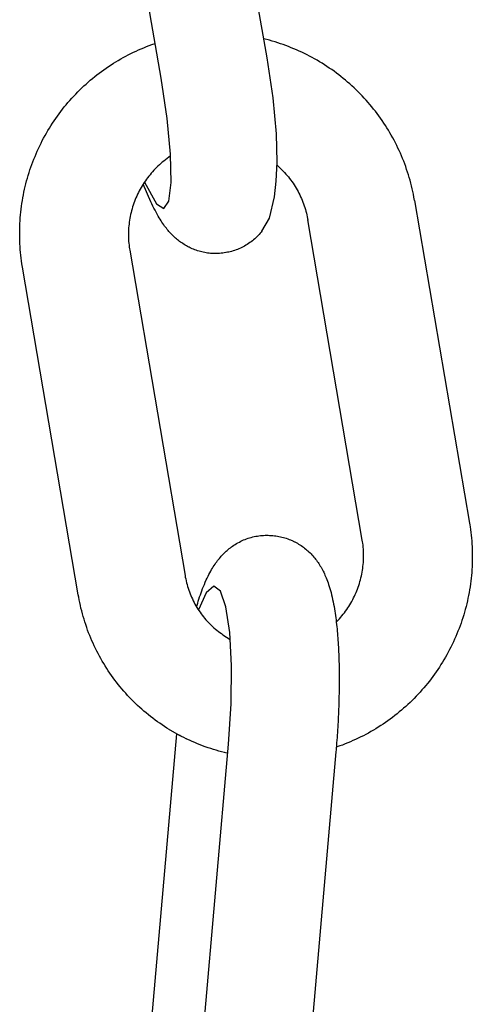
# Model space of a CAD drawing. Extents: x -169 to 2224, y 0 to 2796.
# Tile 186 of 256: x 1570.338 to 1570.829, y 417.053 to 418.12. Entities that reach past the tile are written whole.
import ezdxf

# ---------------------------------------------------------------- set-up
doc = ezdxf.new("R2010")
doc.units = 0
doc.header["$MEASUREMENT"] = 0
doc.layers.add('SPILL-BUCKET', color=1, linetype='CONTINUOUS')

msp = doc.modelspace()

# ---------------------------------------------------------------- linework, layer by layer
at = {"layer": 'SPILL-BUCKET', "color": 1, "linetype": 'Continuous'}
for p, q in [((1570.60651, 418.07903), (1570.54535, 418.43111)), ((1570.49165, 418.05693), (1570.43049, 418.40901)), ((1570.60916, 418.09783), (1570.60296, 418.09947)), ((1570.46733, 418.08742), (1570.47017, 418.08865)), ((1570.47017, 418.08865), (1570.47303, 418.08984)), ((1570.47303, 418.08984), (1570.47591, 418.09098)), ((1570.47591, 418.09098), (1570.4788, 418.09208)), ((1570.4788, 418.09208), (1570.48171, 418.09315)), ((1570.48171, 418.09315), (1570.48516, 418.09432)), ((1570.61215, 418.09698), (1570.60916, 418.09783)), ((1570.61514, 418.09609), (1570.61215, 418.09698)), ((1570.61812, 418.09516), (1570.61514, 418.09609)), ((1570.62108, 418.09418), (1570.61812, 418.09516)), ((1570.62403, 418.09317), (1570.62108, 418.09418)), ((1570.62696, 418.0921), (1570.62403, 418.09317)), ((1570.62988, 418.091), (1570.62696, 418.0921)), ((1570.63278, 418.08986), (1570.62988, 418.091)), ((1570.63567, 418.08867), (1570.63278, 418.08986)), ((1570.63854, 418.08744), (1570.63567, 418.08867)), ((1570.44528, 418.07612), (1570.44796, 418.07768)), ((1570.44796, 418.07768), (1570.45067, 418.07919)), ((1570.45067, 418.07919), (1570.4534, 418.08066)), ((1570.4534, 418.08066), (1570.45614, 418.0821)), ((1570.45614, 418.0821), (1570.45891, 418.08349)), ((1570.45891, 418.08349), (1570.4617, 418.08484)), ((1570.4617, 418.08484), (1570.46451, 418.08615)), ((1570.46451, 418.08615), (1570.46733, 418.08742)), ((1570.61307, 418.03537), (1570.60651, 418.07903)), ((1570.64139, 418.08617), (1570.63854, 418.08744)), ((1570.64422, 418.08486), (1570.64139, 418.08617)), ((1570.64704, 418.08351), (1570.64422, 418.08486)), ((1570.64983, 418.08212), (1570.64704, 418.08351)), ((1570.65261, 418.08069), (1570.64983, 418.08212)), ((1570.65537, 418.07922), (1570.65261, 418.08069)), ((1570.6581, 418.07771), (1570.65537, 418.07922)), ((1570.66081, 418.07616), (1570.6581, 418.07771)), ((1570.42965, 418.066), (1570.43219, 418.06778)), ((1570.43219, 418.06778), (1570.43476, 418.06953)), ((1570.43476, 418.06953), (1570.43736, 418.07123)), ((1570.43736, 418.07123), (1570.43997, 418.0729)), ((1570.43997, 418.0729), (1570.44261, 418.07453)), ((1570.44261, 418.07453), (1570.44528, 418.07612)), ((1570.6635, 418.07457), (1570.66081, 418.07616)), ((1570.66617, 418.07294), (1570.6635, 418.07457)), ((1570.66882, 418.07128), (1570.66617, 418.07294)), ((1570.67144, 418.06957), (1570.66882, 418.07128)), ((1570.67403, 418.06783), (1570.67144, 418.06957)), ((1570.67661, 418.06606), (1570.67403, 418.06783)), ((1570.41494, 418.05455), (1570.41732, 418.05655)), ((1570.41732, 418.05655), (1570.41974, 418.05851)), ((1570.41974, 418.05851), (1570.42217, 418.06044)), ((1570.42217, 418.06044), (1570.42464, 418.06233)), ((1570.42464, 418.06233), (1570.42713, 418.06418)), ((1570.42713, 418.06418), (1570.42965, 418.066)), ((1570.49821, 418.01326), (1570.49165, 418.05693)), ((1570.67915, 418.06424), (1570.67661, 418.06606)), ((1570.68167, 418.06239), (1570.67915, 418.06424)), ((1570.68417, 418.0605), (1570.68167, 418.06239)), ((1570.68663, 418.05858), (1570.68417, 418.0605)), ((1570.68907, 418.05663), (1570.68663, 418.05858)), ((1570.69148, 418.05464), (1570.68907, 418.05663)), ((1570.40346, 418.04405), (1570.4057, 418.04622)), ((1570.4057, 418.04622), (1570.40797, 418.04835)), ((1570.40797, 418.04835), (1570.41026, 418.05045)), ((1570.41026, 418.05045), (1570.41259, 418.05252)), ((1570.41259, 418.05252), (1570.41494, 418.05455)), ((1570.69386, 418.05261), (1570.69148, 418.05464)), ((1570.69622, 418.05055), (1570.69386, 418.05261)), ((1570.69854, 418.04846), (1570.69622, 418.05055)), ((1570.70083, 418.04633), (1570.69854, 418.04846)), ((1570.70309, 418.04417), (1570.70083, 418.04633)), ((1570.39276, 418.03274), (1570.39484, 418.03507)), ((1570.39484, 418.03507), (1570.39695, 418.03736)), ((1570.39695, 418.03736), (1570.39909, 418.03962)), ((1570.39909, 418.03962), (1570.40126, 418.04185)), ((1570.40126, 418.04185), (1570.40346, 418.04405)), ((1570.61682, 417.99649), (1570.61307, 418.03537)), ((1570.70532, 418.04198), (1570.70309, 418.04417)), ((1570.70753, 418.03976), (1570.70532, 418.04198)), ((1570.70969, 418.0375), (1570.70753, 418.03976)), ((1570.71183, 418.03522), (1570.70969, 418.0375)), ((1570.71393, 418.03291), (1570.71183, 418.03522)), ((1570.3848, 418.02316), (1570.38674, 418.02559)), ((1570.38674, 418.02559), (1570.38871, 418.02801)), ((1570.38871, 418.02801), (1570.39072, 418.03039)), ((1570.39072, 418.03039), (1570.39276, 418.03274)), ((1570.716, 418.03056), (1570.71393, 418.03291)), ((1570.71804, 418.02819), (1570.716, 418.03056)), ((1570.72004, 418.02579), (1570.71804, 418.02819)), ((1570.722, 418.02336), (1570.72004, 418.02579)), ((1570.37563, 418.01054), (1570.37739, 418.01312)), ((1570.37739, 418.01312), (1570.37919, 418.01567)), ((1570.37919, 418.01567), (1570.38102, 418.01819)), ((1570.38102, 418.01819), (1570.38289, 418.02069)), ((1570.38289, 418.02069), (1570.3848, 418.02316)), ((1570.50196, 417.97439), (1570.49821, 418.01326)), ((1570.72394, 418.0209), (1570.722, 418.02336)), ((1570.72583, 418.01841), (1570.72394, 418.0209)), ((1570.72769, 418.0159), (1570.72583, 418.01841)), ((1570.72952, 418.01337), (1570.72769, 418.0159)), ((1570.7313, 418.0108), (1570.72952, 418.01337)), ((1570.36895, 417.99999), (1570.37057, 418.00266)), ((1570.37057, 418.00266), (1570.37222, 418.00531)), ((1570.37222, 418.00531), (1570.3739, 418.00794)), ((1570.3739, 418.00794), (1570.37563, 418.01054)), ((1570.73305, 418.00821), (1570.7313, 418.0108)), ((1570.73477, 418.0056), (1570.73305, 418.00821)), ((1570.73645, 418.00296), (1570.73477, 418.0056)), ((1570.73808, 418.0003), (1570.73645, 418.00296)), ((1570.36289, 417.98907), (1570.36435, 417.99183)), ((1570.36435, 417.99183), (1570.36585, 417.99457)), ((1570.36585, 417.99457), (1570.36738, 417.99729)), ((1570.36738, 417.99729), (1570.36895, 417.99999)), ((1570.61745, 417.96566), (1570.61682, 417.99649)), ((1570.73968, 417.99762), (1570.73808, 418.0003)), ((1570.74124, 417.99491), (1570.73968, 417.99762)), ((1570.74276, 417.99218), (1570.74124, 417.99491)), ((1570.74425, 417.98944), (1570.74276, 417.99218)), ((1570.35876, 417.98066), (1570.3601, 417.98348)), ((1570.3601, 417.98348), (1570.36148, 417.98629)), ((1570.36148, 417.98629), (1570.36289, 417.98907)), ((1570.74569, 417.98667), (1570.74425, 417.98944)), ((1570.74709, 417.98388), (1570.74569, 417.98667)), ((1570.74845, 417.98107), (1570.74709, 417.98388)), ((1570.74977, 417.97824), (1570.74845, 417.98107)), ((1570.35382, 417.96918), (1570.35499, 417.97207)), ((1570.35499, 417.97207), (1570.35621, 417.97495)), ((1570.35621, 417.97495), (1570.35746, 417.97781)), ((1570.35746, 417.97781), (1570.35876, 417.98066)), ((1570.502, 417.97251), (1570.49628, 417.96823)), ((1570.50259, 417.94356), (1570.50196, 417.97439)), ((1570.75106, 417.9754), (1570.74977, 417.97824)), ((1570.7523, 417.97253), (1570.75106, 417.9754)), ((1570.75349, 417.96965), (1570.7523, 417.97253)), ((1570.34954, 417.95743), (1570.35054, 417.96039)), ((1570.35054, 417.96039), (1570.35159, 417.96333)), ((1570.35159, 417.96333), (1570.35268, 417.96626)), ((1570.35268, 417.96626), (1570.35382, 417.96918)), ((1570.48678, 417.95996), (1570.48529, 417.95847)), ((1570.48829, 417.96142), (1570.48678, 417.95996)), ((1570.48983, 417.96285), (1570.48829, 417.96142)), ((1570.4914, 417.96424), (1570.48983, 417.96285)), ((1570.493, 417.96561), (1570.4914, 417.96424)), ((1570.49463, 417.96693), (1570.493, 417.96561)), ((1570.49628, 417.96823), (1570.49463, 417.96693)), ((1570.61648, 417.94506), (1570.61745, 417.96566)), ((1570.61731, 417.96257), (1570.61807, 417.9619)), ((1570.61807, 417.9619), (1570.61963, 417.96048)), ((1570.61963, 417.96048), (1570.62116, 417.95903)), ((1570.75465, 417.96676), (1570.75349, 417.96965)), ((1570.75577, 417.96385), (1570.75465, 417.96676)), ((1570.75684, 417.96092), (1570.75577, 417.96385)), ((1570.75787, 417.95798), (1570.75684, 417.96092)), ((1570.34677, 417.94847), (1570.34765, 417.95147)), ((1570.34765, 417.95147), (1570.34857, 417.95445)), ((1570.34857, 417.95445), (1570.34954, 417.95743)), ((1570.47835, 417.95057), (1570.47706, 417.9489)), ((1570.47968, 417.9522), (1570.47835, 417.95057)), ((1570.48103, 417.95382), (1570.47968, 417.9522)), ((1570.48242, 417.9554), (1570.48103, 417.95382)), ((1570.48384, 417.95695), (1570.48242, 417.9554)), ((1570.48529, 417.95847), (1570.48384, 417.95695)), ((1570.62116, 417.95903), (1570.62265, 417.95755)), ((1570.62265, 417.95755), (1570.62412, 417.95603)), ((1570.62412, 417.95603), (1570.62556, 417.95449)), ((1570.62556, 417.95449), (1570.62696, 417.95292)), ((1570.62696, 417.95292), (1570.62833, 417.95132)), ((1570.62833, 417.95132), (1570.62967, 417.94969)), ((1570.62967, 417.94969), (1570.63097, 417.94804)), ((1570.75886, 417.95502), (1570.75787, 417.95798)), ((1570.7598, 417.95205), (1570.75886, 417.95502)), ((1570.76071, 417.94907), (1570.7598, 417.95205)), ((1570.76157, 417.94607), (1570.76071, 417.94907)), ((1570.34368, 417.93635), (1570.34439, 417.93939)), ((1570.34439, 417.93939), (1570.34514, 417.94243)), ((1570.34514, 417.94243), (1570.34593, 417.94545)), ((1570.34593, 417.94545), (1570.34677, 417.94847)), ((1570.47007, 417.93838), (1570.46903, 417.93655)), ((1570.47114, 417.94019), (1570.47007, 417.93838)), ((1570.47225, 417.94199), (1570.47114, 417.94019)), ((1570.48063, 417.92285), (1570.47222, 417.94192)), ((1570.4734, 417.94375), (1570.47225, 417.94199)), ((1570.47459, 417.94549), (1570.4734, 417.94375)), ((1570.47354, 417.94395), (1570.48656, 417.92056)), ((1570.47581, 417.94721), (1570.47459, 417.94549)), ((1570.47706, 417.9489), (1570.47581, 417.94721)), ((1570.50006, 417.92335), (1570.50259, 417.94356)), ((1570.61469, 417.92818), (1570.61648, 417.94506)), ((1570.63097, 417.94804), (1570.63224, 417.94636)), ((1570.63224, 417.94636), (1570.63348, 417.94465)), ((1570.63348, 417.94465), (1570.63468, 417.94292)), ((1570.63468, 417.94292), (1570.63584, 417.94117)), ((1570.63584, 417.94117), (1570.63697, 417.93939)), ((1570.63697, 417.93939), (1570.63806, 417.93759)), ((1570.76238, 417.94307), (1570.76157, 417.94607)), ((1570.76316, 417.94005), (1570.76238, 417.94307)), ((1570.76388, 417.93703), (1570.76316, 417.94005)), ((1570.34182, 417.92715), (1570.3424, 417.93022)), ((1570.3424, 417.93022), (1570.34302, 417.93329)), ((1570.34302, 417.93329), (1570.34368, 417.93635)), ((1570.46526, 417.92901), (1570.46441, 417.92708)), ((1570.46614, 417.93093), (1570.46526, 417.92901)), ((1570.46706, 417.93282), (1570.46614, 417.93093)), ((1570.46803, 417.93469), (1570.46706, 417.93282)), ((1570.46903, 417.93655), (1570.46803, 417.93469)), ((1570.60922, 417.90498), (1570.61469, 417.92818)), ((1570.63806, 417.93759), (1570.63911, 417.93577)), ((1570.63911, 417.93577), (1570.64012, 417.93393)), ((1570.64012, 417.93393), (1570.6411, 417.93207)), ((1570.6411, 417.93207), (1570.64203, 417.93019)), ((1570.64203, 417.93019), (1570.64293, 417.92829)), ((1570.64293, 417.92829), (1570.64379, 417.92638)), ((1570.76457, 417.93399), (1570.76388, 417.93703)), ((1570.76521, 417.93094), (1570.76457, 417.93399)), ((1570.76581, 417.92789), (1570.76521, 417.93094)), ((1570.76615, 417.92601), (1570.76581, 417.92789)), ((1570.33996, 417.91478), (1570.34036, 417.91789)), ((1570.34036, 417.91789), (1570.3408, 417.92098)), ((1570.3408, 417.92098), (1570.34129, 417.92407)), ((1570.34129, 417.92407), (1570.34182, 417.92715)), ((1570.46079, 417.9172), (1570.46019, 417.91518)), ((1570.46143, 417.9192), (1570.46079, 417.9172)), ((1570.46211, 417.92119), (1570.46143, 417.9192)), ((1570.46284, 417.92317), (1570.46211, 417.92119)), ((1570.46361, 417.92513), (1570.46284, 417.92317)), ((1570.46441, 417.92708), (1570.46361, 417.92513)), ((1570.4817, 417.92052), (1570.48063, 417.92285)), ((1570.48278, 417.91823), (1570.4817, 417.92052)), ((1570.48393, 417.91589), (1570.48278, 417.91823)), ((1570.48656, 417.92056), (1570.49456, 417.91547)), ((1570.49456, 417.91547), (1570.50006, 417.92335)), ((1570.64379, 417.92638), (1570.64461, 417.92444)), ((1570.64461, 417.92444), (1570.64538, 417.9225)), ((1570.64538, 417.9225), (1570.64612, 417.92053)), ((1570.64612, 417.92053), (1570.64682, 417.91856)), ((1570.64682, 417.91856), (1570.64747, 417.91656)), ((1570.76648, 417.92413), (1570.76615, 417.92601)), ((1570.76648, 417.92413), (1570.82597, 417.57439)), ((1570.33903, 417.90545), (1570.3393, 417.90857)), ((1570.3393, 417.90857), (1570.33961, 417.91168)), ((1570.33961, 417.91168), (1570.33996, 417.91478)), ((1570.4582, 417.907), (1570.45781, 417.90494)), ((1570.45863, 417.90906), (1570.4582, 417.907)), ((1570.45911, 417.91111), (1570.45863, 417.90906)), ((1570.45963, 417.91315), (1570.45911, 417.91111)), ((1570.46019, 417.91518), (1570.45963, 417.91315)), ((1570.4851, 417.91358), (1570.48393, 417.91589)), ((1570.48624, 417.91142), (1570.4851, 417.91358)), ((1570.4874, 417.90929), (1570.48624, 417.91142)), ((1570.48847, 417.90739), (1570.4874, 417.90929)), ((1570.48957, 417.90551), (1570.48847, 417.90739)), ((1570.64747, 417.91656), (1570.64808, 417.91456)), ((1570.64808, 417.91456), (1570.64865, 417.91255)), ((1570.64865, 417.91255), (1570.64918, 417.91052)), ((1570.64918, 417.91052), (1570.64967, 417.90849)), ((1570.64967, 417.90849), (1570.65011, 417.90645)), ((1570.65011, 417.90645), (1570.65044, 417.90475)), ((1570.33841, 417.89297), (1570.3385, 417.89609)), ((1570.3385, 417.89609), (1570.33863, 417.89921)), ((1570.33863, 417.89921), (1570.33881, 417.90233)), ((1570.33881, 417.90233), (1570.33903, 417.90545)), ((1570.45667, 417.89661), (1570.4565, 417.89452)), ((1570.45689, 417.8987), (1570.45667, 417.89661)), ((1570.45716, 417.90078), (1570.45689, 417.8987)), ((1570.45746, 417.90286), (1570.45716, 417.90078)), ((1570.45781, 417.90494), (1570.45746, 417.90286)), ((1570.49058, 417.90385), (1570.48957, 417.90551)), ((1570.49162, 417.9022), (1570.49058, 417.90385)), ((1570.49259, 417.90071), (1570.49162, 417.9022)), ((1570.49359, 417.89924), (1570.49259, 417.90071)), ((1570.49453, 417.8979), (1570.49359, 417.89924)), ((1570.4955, 417.89655), (1570.49453, 417.8979)), ((1570.49643, 417.89531), (1570.4955, 417.89655)), ((1570.60098, 417.89094), (1570.60922, 417.90498)), ((1570.65044, 417.90475), (1570.65075, 417.90305)), ((1570.70977, 417.55602), (1570.65073, 417.90312)), ((1570.33837, 417.88984), (1570.33841, 417.89297)), ((1570.33837, 417.88672), (1570.33837, 417.88984)), ((1570.33842, 417.88359), (1570.33837, 417.88672)), ((1570.45628, 417.89033), (1570.45623, 417.88823)), ((1570.45623, 417.88823), (1570.45623, 417.88614)), ((1570.45623, 417.88614), (1570.45627, 417.88404)), ((1570.45636, 417.89243), (1570.45628, 417.89033)), ((1570.4565, 417.89452), (1570.45636, 417.89243)), ((1570.49738, 417.89407), (1570.49643, 417.89531)), ((1570.49832, 417.89291), (1570.49738, 417.89407)), ((1570.49928, 417.89175), (1570.49832, 417.89291)), ((1570.50022, 417.89065), (1570.49928, 417.89175)), ((1570.5012, 417.88956), (1570.50022, 417.89065)), ((1570.50216, 417.88851), (1570.5012, 417.88956)), ((1570.50316, 417.88747), (1570.50216, 417.88851)), ((1570.50415, 417.88646), (1570.50316, 417.88747)), ((1570.50518, 417.88546), (1570.50415, 417.88646)), ((1570.50621, 417.8845), (1570.50518, 417.88546)), ((1570.59575, 417.88508), (1570.59453, 417.88391)), ((1570.59693, 417.88628), (1570.59575, 417.88508)), ((1570.59807, 417.8875), (1570.59693, 417.88628)), ((1570.59907, 417.88863), (1570.59807, 417.8875)), ((1570.60003, 417.88977), (1570.59907, 417.88863)), ((1570.60098, 417.89094), (1570.60003, 417.88977)), ((1570.33851, 417.88047), (1570.33842, 417.88359)), ((1570.33864, 417.87735), (1570.33851, 417.88047)), ((1570.33882, 417.87423), (1570.33864, 417.87735)), ((1570.45627, 417.88404), (1570.45635, 417.88195)), ((1570.45635, 417.88195), (1570.45648, 417.87986)), ((1570.45648, 417.87986), (1570.45665, 417.87778)), ((1570.45665, 417.87778), (1570.45687, 417.8757)), ((1570.45687, 417.8757), (1570.45712, 417.87362)), ((1570.50727, 417.88354), (1570.50621, 417.8845)), ((1570.50834, 417.88262), (1570.50727, 417.88354)), ((1570.50944, 417.8817), (1570.50834, 417.88262)), ((1570.51056, 417.88081), (1570.50944, 417.8817)), ((1570.51171, 417.87993), (1570.51056, 417.88081)), ((1570.51287, 417.87907), (1570.51171, 417.87993)), ((1570.51406, 417.87824), (1570.51287, 417.87907)), ((1570.51528, 417.87742), (1570.51406, 417.87824)), ((1570.51652, 417.87663), (1570.51528, 417.87742)), ((1570.51779, 417.87586), (1570.51652, 417.87663)), ((1570.51908, 417.87511), (1570.51779, 417.87586)), ((1570.5204, 417.87438), (1570.51908, 417.87511)), ((1570.52175, 417.87368), (1570.5204, 417.87438)), ((1570.58218, 417.87484), (1570.58068, 417.87403)), ((1570.58366, 417.8757), (1570.58218, 417.87484)), ((1570.58512, 417.87659), (1570.58366, 417.8757)), ((1570.58655, 417.87753), (1570.58512, 417.87659)), ((1570.58795, 417.8785), (1570.58655, 417.87753)), ((1570.58933, 417.87951), (1570.58795, 417.8785)), ((1570.59067, 417.88056), (1570.58933, 417.87951)), ((1570.59199, 417.88164), (1570.59067, 417.88056)), ((1570.59328, 417.88275), (1570.59199, 417.88164)), ((1570.59453, 417.88391), (1570.59328, 417.88275)), ((1570.33905, 417.87111), (1570.33882, 417.87423)), ((1570.33932, 417.868), (1570.33905, 417.87111)), ((1570.33963, 417.8649), (1570.33932, 417.868)), ((1570.33999, 417.86179), (1570.33963, 417.8649)), ((1570.45712, 417.87362), (1570.45737, 417.87191)), ((1570.45737, 417.87191), (1570.45764, 417.8702)), ((1570.45764, 417.8702), (1570.5176, 417.51772)), ((1570.52218, 417.87347), (1570.52175, 417.87368)), ((1570.52311, 417.873), (1570.52218, 417.87347)), ((1570.52406, 417.87256), (1570.52311, 417.873)), ((1570.52546, 417.87193), (1570.52406, 417.87256)), ((1570.52688, 417.87133), (1570.52546, 417.87193)), ((1570.52832, 417.87076), (1570.52688, 417.87133)), ((1570.52978, 417.87023), (1570.52832, 417.87076)), ((1570.53126, 417.86973), (1570.52978, 417.87023)), ((1570.53276, 417.86926), (1570.53126, 417.86973)), ((1570.53428, 417.86883), (1570.53276, 417.86926)), ((1570.53581, 417.86844), (1570.53428, 417.86883)), ((1570.53736, 417.86808), (1570.53581, 417.86844)), ((1570.53893, 417.86776), (1570.53736, 417.86808)), ((1570.54051, 417.86748), (1570.53893, 417.86776)), ((1570.5421, 417.86724), (1570.54051, 417.86748)), ((1570.5437, 417.86704), (1570.5421, 417.86724)), ((1570.54532, 417.86689), (1570.5437, 417.86704)), ((1570.54694, 417.86677), (1570.54532, 417.86689)), ((1570.54857, 417.8667), (1570.54694, 417.86677)), ((1570.5502, 417.86667), (1570.54857, 417.8667)), ((1570.55184, 417.86668), (1570.5502, 417.86667)), ((1570.55349, 417.86674), (1570.55184, 417.86668)), ((1570.55514, 417.86684), (1570.55349, 417.86674)), ((1570.55679, 417.86699), (1570.55514, 417.86684)), ((1570.55843, 417.86717), (1570.55679, 417.86699)), ((1570.56008, 417.8674), (1570.55843, 417.86717)), ((1570.56173, 417.86769), (1570.56008, 417.8674)), ((1570.56195, 417.86774), (1570.56173, 417.86769)), ((1570.56217, 417.86779), (1570.56195, 417.86774)), ((1570.56363, 417.86806), (1570.56217, 417.86778)), ((1570.56505, 417.86835), (1570.56363, 417.86807)), ((1570.56646, 417.86867), (1570.56505, 417.86835)), ((1570.56809, 417.86908), (1570.56646, 417.86867)), ((1570.5697, 417.86954), (1570.56809, 417.86908)), ((1570.57131, 417.87005), (1570.5697, 417.86954)), ((1570.57291, 417.8706), (1570.57131, 417.87005)), ((1570.5745, 417.8712), (1570.57291, 417.8706)), ((1570.57607, 417.87184), (1570.5745, 417.8712)), ((1570.57763, 417.87253), (1570.57607, 417.87184)), ((1570.57916, 417.87325), (1570.57763, 417.87253)), ((1570.58068, 417.87403), (1570.57916, 417.87325)), ((1570.34039, 417.8587), (1570.33999, 417.86179)), ((1570.34084, 417.85561), (1570.34039, 417.8587)), ((1570.34113, 417.85372), (1570.34084, 417.85561)), ((1570.34145, 417.85184), (1570.34113, 417.85372)), ((1570.40182, 417.4969), (1570.34145, 417.85184)), ((1570.82597, 417.57439), (1570.82628, 417.5725)), ((1570.82628, 417.5725), (1570.82658, 417.57062)), ((1570.82658, 417.57062), (1570.82702, 417.56754)), ((1570.82702, 417.56754), (1570.82743, 417.56445)), ((1570.57651, 417.55398), (1570.57805, 417.55476)), ((1570.57805, 417.55476), (1570.5796, 417.55549)), ((1570.5796, 417.55549), (1570.58117, 417.55619)), ((1570.58117, 417.55619), (1570.58276, 417.55684)), ((1570.58276, 417.55684), (1570.58438, 417.55746)), ((1570.58438, 417.55746), (1570.586, 417.55803)), ((1570.586, 417.55803), (1570.58765, 417.55855)), ((1570.58765, 417.55855), (1570.5893, 417.55903)), ((1570.5893, 417.55903), (1570.59097, 417.55947)), ((1570.59097, 417.55947), (1570.59264, 417.55986)), ((1570.59264, 417.55986), (1570.59433, 417.5602)), ((1570.59433, 417.5602), (1570.59601, 417.5605)), ((1570.59601, 417.5605), (1570.59771, 417.56075)), ((1570.59771, 417.56075), (1570.59941, 417.56095)), ((1570.59941, 417.56095), (1570.60111, 417.56111)), ((1570.60111, 417.56111), (1570.60281, 417.56123)), ((1570.60281, 417.56123), (1570.60452, 417.56129)), ((1570.60452, 417.56129), (1570.60621, 417.56131)), ((1570.60621, 417.56131), (1570.60791, 417.56129)), ((1570.60791, 417.56129), (1570.60935, 417.56123)), ((1570.60935, 417.56123), (1570.61078, 417.56113)), ((1570.61079, 417.56114), (1570.61226, 417.56103)), ((1570.61225, 417.56102), (1570.61251, 417.561)), ((1570.61251, 417.561), (1570.61276, 417.56099)), ((1570.61276, 417.56099), (1570.61443, 417.56084)), ((1570.61443, 417.56084), (1570.6161, 417.56062)), ((1570.6161, 417.56062), (1570.61776, 417.56037)), ((1570.61776, 417.56037), (1570.61941, 417.56008)), ((1570.61941, 417.56008), (1570.62104, 417.55975)), ((1570.62104, 417.55975), (1570.62266, 417.55937)), ((1570.62266, 417.55937), (1570.62426, 417.55895)), ((1570.62426, 417.55895), (1570.62585, 417.55849)), ((1570.62585, 417.55849), (1570.62742, 417.55799)), ((1570.62742, 417.55799), (1570.62898, 417.55745)), ((1570.62898, 417.55745), (1570.63051, 417.55688)), ((1570.63051, 417.55688), (1570.63203, 417.55626)), ((1570.63203, 417.55626), (1570.63445, 417.55518)), ((1570.63445, 417.55518), (1570.63499, 417.55493)), ((1570.63499, 417.55493), (1570.63559, 417.55463)), ((1570.63559, 417.55463), (1570.63618, 417.55434)), ((1570.63618, 417.55434), (1570.63661, 417.55412)), ((1570.63661, 417.55412), (1570.63802, 417.55338)), ((1570.71005, 417.55431), (1570.70977, 417.55602)), ((1570.71029, 417.5526), (1570.71005, 417.55431)), ((1570.82743, 417.56445), (1570.82778, 417.56136)), ((1570.82778, 417.56136), (1570.82809, 417.55826)), ((1570.82809, 417.55826), (1570.82836, 417.55516)), ((1570.82836, 417.55516), (1570.82859, 417.55205)), ((1570.56107, 417.54288), (1570.56217, 417.54391)), ((1570.56217, 417.54391), (1570.56329, 417.5449)), ((1570.56329, 417.5449), (1570.56443, 417.54588)), ((1570.56443, 417.54588), (1570.56559, 417.54683)), ((1570.56559, 417.54683), (1570.56679, 417.54776)), ((1570.56679, 417.54776), (1570.56799, 417.54867)), ((1570.56799, 417.54867), (1570.56923, 417.54956)), ((1570.56923, 417.54956), (1570.57063, 417.55051)), ((1570.57063, 417.55051), (1570.57207, 417.55143)), ((1570.57207, 417.55143), (1570.57352, 417.55231)), ((1570.57352, 417.55231), (1570.57501, 417.55317)), ((1570.57501, 417.55317), (1570.57651, 417.55398)), ((1570.63802, 417.55338), (1570.63941, 417.55261)), ((1570.63941, 417.55261), (1570.64079, 417.5518)), ((1570.64079, 417.5518), (1570.64214, 417.55096)), ((1570.64214, 417.55096), (1570.64347, 417.55009)), ((1570.64347, 417.55009), (1570.64477, 417.54919)), ((1570.64477, 417.54919), (1570.64604, 417.54826)), ((1570.64604, 417.54826), (1570.64729, 417.54731)), ((1570.64729, 417.54731), (1570.64851, 417.54633)), ((1570.64851, 417.54633), (1570.6497, 417.54533)), ((1570.6497, 417.54533), (1570.65086, 417.5443)), ((1570.65086, 417.5443), (1570.65199, 417.54326)), ((1570.71055, 417.55053), (1570.71029, 417.5526)), ((1570.71077, 417.54845), (1570.71055, 417.55053)), ((1570.71094, 417.54636), (1570.71077, 417.54845)), ((1570.71107, 417.54427), (1570.71094, 417.54636)), ((1570.71115, 417.54218), (1570.71107, 417.54427)), ((1570.82859, 417.55205), (1570.82876, 417.54894)), ((1570.82876, 417.54894), (1570.8289, 417.54583)), ((1570.8289, 417.54583), (1570.82899, 417.54272)), ((1570.55201, 417.53259), (1570.55295, 417.53383)), ((1570.55295, 417.53383), (1570.55392, 417.53507)), ((1570.55392, 417.53507), (1570.55488, 417.53626)), ((1570.55488, 417.53626), (1570.55588, 417.53743)), ((1570.55588, 417.53743), (1570.55687, 417.53856)), ((1570.55687, 417.53856), (1570.5579, 417.53969)), ((1570.5579, 417.53969), (1570.55893, 417.54077)), ((1570.55893, 417.54077), (1570.55999, 417.54184)), ((1570.55999, 417.54184), (1570.56107, 417.54288)), ((1570.65199, 417.54326), (1570.65309, 417.54219)), ((1570.65309, 417.54219), (1570.65417, 417.54111)), ((1570.65417, 417.54111), (1570.65521, 417.54)), ((1570.65521, 417.54), (1570.65623, 417.53888)), ((1570.65623, 417.53888), (1570.65722, 417.53774)), ((1570.65722, 417.53774), (1570.65818, 417.53658)), ((1570.65818, 417.53658), (1570.65912, 417.53541)), ((1570.65912, 417.53541), (1570.66003, 417.53422)), ((1570.66003, 417.53422), (1570.66092, 417.533)), ((1570.66092, 417.533), (1570.66178, 417.53178)), ((1570.71092, 417.5317), (1570.71105, 417.5338)), ((1570.71105, 417.5338), (1570.71114, 417.53589)), ((1570.71114, 417.53589), (1570.71119, 417.53799)), ((1570.71119, 417.54009), (1570.71115, 417.54218)), ((1570.71119, 417.53799), (1570.71119, 417.54009)), ((1570.82899, 417.53336), (1570.8289, 417.53025)), ((1570.82899, 417.54272), (1570.82903, 417.5396)), ((1570.82903, 417.53648), (1570.82899, 417.53336)), ((1570.82903, 417.5396), (1570.82903, 417.53648)), ((1570.54453, 417.52074), (1570.54545, 417.52242)), ((1570.54545, 417.52242), (1570.54641, 417.52409)), ((1570.54641, 417.52409), (1570.54733, 417.52562)), ((1570.54733, 417.52562), (1570.54827, 417.52714)), ((1570.54827, 417.52714), (1570.54918, 417.52855)), ((1570.54918, 417.52855), (1570.55013, 417.52996)), ((1570.55013, 417.52996), (1570.55105, 417.53127)), ((1570.55105, 417.53127), (1570.55201, 417.53259)), ((1570.66178, 417.53178), (1570.66263, 417.53053)), ((1570.66263, 417.53053), (1570.66344, 417.52927)), ((1570.66344, 417.52927), (1570.66424, 417.52797)), ((1570.66424, 417.52797), (1570.66501, 417.52667)), ((1570.66501, 417.52667), (1570.66578, 417.52532)), ((1570.66578, 417.52532), (1570.66651, 417.52397)), ((1570.66651, 417.52397), (1570.66725, 417.52257)), ((1570.66725, 417.52257), (1570.66795, 417.52116)), ((1570.70961, 417.52129), (1570.70996, 417.52336)), ((1570.70996, 417.52336), (1570.71026, 417.52544)), ((1570.71026, 417.52544), (1570.71052, 417.52752)), ((1570.71052, 417.52752), (1570.71074, 417.52961)), ((1570.71074, 417.52961), (1570.71092, 417.5317)), ((1570.82858, 417.52402), (1570.82836, 417.52091)), ((1570.82876, 417.52713), (1570.82858, 417.52402)), ((1570.8289, 417.53025), (1570.82876, 417.52713)), ((1570.5176, 417.51772), (1570.51775, 417.51685)), ((1570.51775, 417.51685), (1570.51791, 417.51598)), ((1570.51791, 417.51598), (1570.51832, 417.51393)), ((1570.51832, 417.51393), (1570.51877, 417.5119)), ((1570.51877, 417.5119), (1570.51926, 417.50987)), ((1570.53957, 417.51051), (1570.54062, 417.51286)), ((1570.54062, 417.51286), (1570.54159, 417.51494)), ((1570.54159, 417.51494), (1570.54259, 417.51701)), ((1570.54259, 417.51701), (1570.54354, 417.51888)), ((1570.54354, 417.51888), (1570.54453, 417.52074)), ((1570.66795, 417.52116), (1570.66866, 417.51967)), ((1570.66866, 417.51967), (1570.66934, 417.51819)), ((1570.66934, 417.51819), (1570.67003, 417.51661)), ((1570.67003, 417.51661), (1570.67069, 417.51503)), ((1570.67069, 417.51503), (1570.67136, 417.51332)), ((1570.67136, 417.51332), (1570.672, 417.51161)), ((1570.672, 417.51161), (1570.67267, 417.50975)), ((1570.70723, 417.51104), (1570.70779, 417.51307)), ((1570.70779, 417.51307), (1570.70831, 417.51511)), ((1570.70831, 417.51511), (1570.70878, 417.51716)), ((1570.70878, 417.51716), (1570.70922, 417.51922)), ((1570.70922, 417.51922), (1570.70961, 417.52129)), ((1570.82742, 417.51159), (1570.82702, 417.50849)), ((1570.82778, 417.51469), (1570.82742, 417.51159)), ((1570.82809, 417.51779), (1570.82778, 417.51469)), ((1570.82836, 417.52091), (1570.82809, 417.51779)), ((1570.51926, 417.50987), (1570.5198, 417.50786)), ((1570.5198, 417.50786), (1570.52038, 417.50585)), ((1570.52038, 417.50585), (1570.52099, 417.50387)), ((1570.52099, 417.50387), (1570.52165, 417.50189)), ((1570.52165, 417.50189), (1570.52236, 417.49993)), ((1570.53502, 417.49893), (1570.53585, 417.50122)), ((1570.53585, 417.50122), (1570.53671, 417.50349)), ((1570.53671, 417.50349), (1570.53762, 417.50582)), ((1570.53762, 417.50582), (1570.53856, 417.50812)), ((1570.53856, 417.50812), (1570.53957, 417.51051)), ((1570.54877, 417.50597), (1570.54061, 417.49904)), ((1570.55609, 417.50069), (1570.54877, 417.50597)), ((1570.67267, 417.50975), (1570.6733, 417.50788)), ((1570.6733, 417.50788), (1570.67397, 417.50582)), ((1570.67397, 417.50582), (1570.67459, 417.50375)), ((1570.67459, 417.50375), (1570.67524, 417.50147)), ((1570.67524, 417.50147), (1570.67586, 417.49918)), ((1570.70301, 417.49914), (1570.70381, 417.50109)), ((1570.70381, 417.50109), (1570.70458, 417.50305)), ((1570.70458, 417.50305), (1570.7053, 417.50503)), ((1570.7053, 417.50503), (1570.70599, 417.50702)), ((1570.70599, 417.50702), (1570.70663, 417.50903)), ((1570.70663, 417.50903), (1570.70723, 417.51104)), ((1570.82609, 417.50232), (1570.82555, 417.49924)), ((1570.82658, 417.5054), (1570.82609, 417.50232)), ((1570.82702, 417.50849), (1570.82658, 417.5054)), ((1570.40231, 417.49416), (1570.40182, 417.4969)), ((1570.40283, 417.49142), (1570.40231, 417.49416)), ((1570.40345, 417.48837), (1570.40283, 417.49142)), ((1570.52236, 417.49993), (1570.5231, 417.49799)), ((1570.5231, 417.49799), (1570.52388, 417.49607)), ((1570.52388, 417.49607), (1570.5247, 417.49416)), ((1570.5247, 417.49416), (1570.52557, 417.49227)), ((1570.52557, 417.49227), (1570.52647, 417.4904)), ((1570.52647, 417.4904), (1570.52741, 417.48856)), ((1570.53202, 417.48992), (1570.53274, 417.49219)), ((1570.54061, 417.49904), (1570.53224, 417.48045)), ((1570.53274, 417.49219), (1570.53347, 417.49441)), ((1570.53347, 417.49441), (1570.53424, 417.49669)), ((1570.53424, 417.49669), (1570.53502, 417.49893)), ((1570.562, 417.48361), (1570.55609, 417.50069)), ((1570.67586, 417.49918), (1570.67648, 417.49672)), ((1570.67648, 417.49672), (1570.67707, 417.49423)), ((1570.67707, 417.49423), (1570.67763, 417.49171)), ((1570.67763, 417.49171), (1570.67816, 417.48916)), ((1570.69839, 417.48967), (1570.69939, 417.49153)), ((1570.69939, 417.49153), (1570.70035, 417.4934)), ((1570.70035, 417.4934), (1570.70128, 417.4953)), ((1570.70128, 417.4953), (1570.70216, 417.49721)), ((1570.70216, 417.49721), (1570.70301, 417.49914)), ((1570.82368, 417.49006), (1570.82298, 417.48702)), ((1570.82435, 417.49311), (1570.82368, 417.49006)), ((1570.82497, 417.49617), (1570.82435, 417.49311)), ((1570.82555, 417.49924), (1570.82497, 417.49617)), ((1570.40411, 417.48534), (1570.40345, 417.48837)), ((1570.40482, 417.48231), (1570.40411, 417.48534)), ((1570.40558, 417.4793), (1570.40482, 417.48231)), ((1570.52741, 417.48856), (1570.52839, 417.48673)), ((1570.52839, 417.48673), (1570.52941, 417.48492)), ((1570.52941, 417.48492), (1570.53047, 417.48314)), ((1570.53016, 417.48371), (1570.53066, 417.48542)), ((1570.53047, 417.48314), (1570.53156, 417.48138)), ((1570.53066, 417.48542), (1570.53133, 417.48769)), ((1570.53133, 417.48769), (1570.53202, 417.48992)), ((1570.53156, 417.48138), (1570.53269, 417.47965)), ((1570.53269, 417.47965), (1570.53386, 417.47794)), ((1570.56604, 417.45605), (1570.562, 417.48361)), ((1570.67816, 417.48916), (1570.67864, 417.48667)), ((1570.67864, 417.48667), (1570.67911, 417.48414)), ((1570.67911, 417.48414), (1570.67953, 417.48169)), ((1570.67953, 417.48169), (1570.67993, 417.47921)), ((1570.69161, 417.47901), (1570.69283, 417.48073)), ((1570.69283, 417.48073), (1570.69401, 417.48247)), ((1570.69401, 417.48247), (1570.69516, 417.48424)), ((1570.69516, 417.48424), (1570.69628, 417.48603)), ((1570.69628, 417.48603), (1570.69735, 417.48784)), ((1570.69735, 417.48784), (1570.69839, 417.48967)), ((1570.82143, 417.48096), (1570.82059, 417.47795)), ((1570.82222, 417.48399), (1570.82143, 417.48096)), ((1570.82298, 417.48702), (1570.82222, 417.48399)), ((1570.40637, 417.47629), (1570.40558, 417.4793)), ((1570.40721, 417.4733), (1570.40637, 417.47629)), ((1570.40809, 417.47033), (1570.40721, 417.4733)), ((1570.40902, 417.46736), (1570.40809, 417.47033)), ((1570.53386, 417.47794), (1570.53506, 417.47626)), ((1570.53506, 417.47626), (1570.5363, 417.4746)), ((1570.5363, 417.4746), (1570.53758, 417.47298)), ((1570.53758, 417.47298), (1570.53889, 417.47138)), ((1570.53889, 417.47138), (1570.54023, 417.46981)), ((1570.54023, 417.46981), (1570.54161, 417.46827)), ((1570.67993, 417.47921), (1570.6803, 417.47679)), ((1570.6803, 417.47679), (1570.68065, 417.47433)), ((1570.68065, 417.47433), (1570.68098, 417.47193)), ((1570.68098, 417.47193), (1570.68129, 417.46949)), ((1570.68129, 417.46949), (1570.68158, 417.46708)), ((1570.68212, 417.46775), (1570.68358, 417.46927)), ((1570.68358, 417.46927), (1570.685, 417.47083)), ((1570.685, 417.47083), (1570.68639, 417.47241)), ((1570.68639, 417.47241), (1570.68774, 417.47402)), ((1570.68774, 417.47402), (1570.68906, 417.47566)), ((1570.68906, 417.47566), (1570.69035, 417.47732)), ((1570.69035, 417.47732), (1570.69161, 417.47901)), ((1570.81781, 417.46899), (1570.8168, 417.46604)), ((1570.81878, 417.47197), (1570.81781, 417.46899)), ((1570.8197, 417.47495), (1570.81878, 417.47197)), ((1570.82059, 417.47795), (1570.8197, 417.47495)), ((1570.40999, 417.46441), (1570.40902, 417.46736)), ((1570.411, 417.46148), (1570.40999, 417.46441)), ((1570.41205, 417.45856), (1570.411, 417.46148)), ((1570.41314, 417.45566), (1570.41205, 417.45856)), ((1570.54161, 417.46827), (1570.54301, 417.46675)), ((1570.54301, 417.46675), (1570.54445, 417.46528)), ((1570.54445, 417.46528), (1570.54593, 417.46383)), ((1570.54593, 417.46383), (1570.54743, 417.46242)), ((1570.54743, 417.46242), (1570.54896, 417.46103)), ((1570.54896, 417.46103), (1570.55052, 417.45968)), ((1570.55052, 417.45968), (1570.55212, 417.45837)), ((1570.55212, 417.45837), (1570.55374, 417.4571)), ((1570.68157, 417.46719), (1570.68212, 417.46775)), ((1570.68158, 417.46708), (1570.68186, 417.46464)), ((1570.68186, 417.46464), (1570.68211, 417.46222)), ((1570.68211, 417.46222), (1570.68236, 417.45978)), ((1570.68236, 417.45978), (1570.68258, 417.45734)), ((1570.81465, 417.46016), (1570.81352, 417.45725)), ((1570.81575, 417.46309), (1570.81465, 417.46016)), ((1570.8168, 417.46604), (1570.81575, 417.46309)), ((1570.41428, 417.45277), (1570.41314, 417.45566)), ((1570.41545, 417.4499), (1570.41428, 417.45277)), ((1570.41667, 417.44705), (1570.41545, 417.4499)), ((1570.55374, 417.4571), (1570.55538, 417.45585)), ((1570.55538, 417.45585), (1570.55706, 417.45465)), ((1570.55706, 417.45465), (1570.55875, 417.45348)), ((1570.55875, 417.45348), (1570.56644, 417.44843)), ((1570.56791, 417.42016), (1570.56604, 417.45605)), ((1570.68258, 417.45734), (1570.6828, 417.45489)), ((1570.6828, 417.45489), (1570.683, 417.45243)), ((1570.683, 417.45243), (1570.68319, 417.44995)), ((1570.68319, 417.44995), (1570.68337, 417.44748)), ((1570.68337, 417.44748), (1570.68353, 417.44498)), ((1570.80986, 417.44861), (1570.80856, 417.44577)), ((1570.81112, 417.45148), (1570.80986, 417.44861)), ((1570.81234, 417.45436), (1570.81112, 417.45148)), ((1570.81352, 417.45725), (1570.81234, 417.45436)), ((1570.41793, 417.44422), (1570.41667, 417.44705)), ((1570.41923, 417.44141), (1570.41793, 417.44422)), ((1570.42057, 417.43862), (1570.41923, 417.44141)), ((1570.42195, 417.43584), (1570.42057, 417.43862)), ((1570.68353, 417.44498), (1570.68368, 417.44248)), ((1570.68368, 417.44248), (1570.68383, 417.43995)), ((1570.68383, 417.43995), (1570.68396, 417.43742)), ((1570.68396, 417.43742), (1570.68408, 417.43487)), ((1570.80441, 417.43736), (1570.80295, 417.43459)), ((1570.80584, 417.44014), (1570.80441, 417.43736)), ((1570.80722, 417.44295), (1570.80584, 417.44014)), ((1570.80856, 417.44577), (1570.80722, 417.44295)), ((1570.42337, 417.43309), (1570.42195, 417.43584)), ((1570.42483, 417.43036), (1570.42337, 417.43309)), ((1570.42632, 417.42765), (1570.42483, 417.43036)), ((1570.42786, 417.42497), (1570.42632, 417.42765)), ((1570.68408, 417.43487), (1570.68419, 417.43232)), ((1570.68419, 417.43232), (1570.68428, 417.42974)), ((1570.68428, 417.42974), (1570.68437, 417.42716)), ((1570.68437, 417.42716), (1570.68445, 417.42455)), ((1570.79833, 417.42643), (1570.79672, 417.42375)), ((1570.79991, 417.42913), (1570.79833, 417.42643)), ((1570.80145, 417.43185), (1570.79991, 417.42913)), ((1570.80295, 417.43459), (1570.80145, 417.43185)), ((1570.42944, 417.4223), (1570.42786, 417.42497)), ((1570.43105, 417.41966), (1570.42944, 417.4223)), ((1570.4327, 417.41705), (1570.43105, 417.41966)), ((1570.43439, 417.41446), (1570.4327, 417.41705)), ((1570.56745, 417.37872), (1570.56791, 417.42016)), ((1570.68445, 417.42455), (1570.68452, 417.42194)), ((1570.68452, 417.42194), (1570.68457, 417.41932)), ((1570.68457, 417.41932), (1570.68462, 417.41668)), ((1570.68462, 417.41668), (1570.68466, 417.41402)), ((1570.79164, 417.41586), (1570.78987, 417.41328)), ((1570.79337, 417.41847), (1570.79164, 417.41586)), ((1570.79506, 417.4211), (1570.79337, 417.41847)), ((1570.79672, 417.42375), (1570.79506, 417.4211)), ((1570.43612, 417.4119), (1570.43439, 417.41446)), ((1570.43788, 417.40936), (1570.43612, 417.4119)), ((1570.43968, 417.40685), (1570.43788, 417.40936)), ((1570.44151, 417.40436), (1570.43968, 417.40685)), ((1570.68466, 417.41402), (1570.68469, 417.41136)), ((1570.68469, 417.41136), (1570.68471, 417.40868)), ((1570.68471, 417.40868), (1570.68471, 417.406)), ((1570.68471, 417.406), (1570.68471, 417.4033)), ((1570.78436, 417.4057), (1570.78245, 417.40323)), ((1570.78623, 417.4082), (1570.78436, 417.4057)), ((1570.78807, 417.41073), (1570.78623, 417.4082)), ((1570.78987, 417.41328), (1570.78807, 417.41073)), ((1570.44339, 417.4019), (1570.44151, 417.40436)), ((1570.44529, 417.39947), (1570.44339, 417.4019)), ((1570.44723, 417.39707), (1570.44529, 417.39947)), ((1570.44921, 417.39469), (1570.44723, 417.39707)), ((1570.45122, 417.39235), (1570.44921, 417.39469)), ((1570.68465, 417.39514), (1570.68461, 417.39239)), ((1570.68468, 417.39787), (1570.68465, 417.39514)), ((1570.6847, 417.40059), (1570.68468, 417.39787)), ((1570.68471, 417.4033), (1570.6847, 417.40059)), ((1570.77651, 417.39598), (1570.77446, 417.39362)), ((1570.77852, 417.39836), (1570.77651, 417.39598)), ((1570.7805, 417.40078), (1570.77852, 417.39836)), ((1570.78245, 417.40323), (1570.7805, 417.40078)), ((1570.45326, 417.39004), (1570.45122, 417.39235)), ((1570.45534, 417.38775), (1570.45326, 417.39004)), ((1570.45745, 417.3855), (1570.45534, 417.38775)), ((1570.45959, 417.38328), (1570.45745, 417.3855)), ((1570.68444, 417.38412), (1570.68437, 417.38134)), ((1570.68451, 417.38688), (1570.68444, 417.38412)), ((1570.68457, 417.38964), (1570.68451, 417.38688)), ((1570.68461, 417.39239), (1570.68457, 417.38964)), ((1570.76594, 417.38448), (1570.76373, 417.38228)), ((1570.76812, 417.38672), (1570.76594, 417.38448)), ((1570.77026, 417.38899), (1570.76812, 417.38672)), ((1570.77238, 417.39129), (1570.77026, 417.38899)), ((1570.77446, 417.39362), (1570.77238, 417.39129)), ((1570.46176, 417.38109), (1570.45959, 417.38328)), ((1570.46397, 417.37893), (1570.46176, 417.38109)), ((1570.46621, 417.37681), (1570.46397, 417.37893)), ((1570.46847, 417.37472), (1570.46621, 417.37681)), ((1570.47077, 417.37266), (1570.46847, 417.37472)), ((1570.4731, 417.37064), (1570.47077, 417.37266)), ((1570.5647, 417.33494), (1570.56745, 417.37872)), ((1570.68409, 417.37297), (1570.68398, 417.37017)), ((1570.68419, 417.37577), (1570.68409, 417.37297)), ((1570.68428, 417.37856), (1570.68419, 417.37577)), ((1570.68437, 417.38134), (1570.68428, 417.37856)), ((1570.75458, 417.37378), (1570.75222, 417.37174)), ((1570.75691, 417.37585), (1570.75458, 417.37378)), ((1570.75921, 417.37796), (1570.75691, 417.37585)), ((1570.76149, 417.3801), (1570.75921, 417.37796)), ((1570.76373, 417.38228), (1570.76149, 417.3801)), ((1570.47545, 417.36865), (1570.4731, 417.37064)), ((1570.47784, 417.36669), (1570.47545, 417.36865)), ((1570.48025, 417.36477), (1570.47784, 417.36669)), ((1570.48269, 417.36289), (1570.48025, 417.36477)), ((1570.48515, 417.36104), (1570.48269, 417.36289)), ((1570.68373, 417.36454), (1570.68359, 417.36173)), ((1570.68386, 417.36736), (1570.68373, 417.36454)), ((1570.68398, 417.37017), (1570.68386, 417.36736)), ((1570.74, 417.36206), (1570.73747, 417.36023)), ((1570.74249, 417.36393), (1570.74, 417.36206)), ((1570.74497, 417.36582), (1570.74249, 417.36393)), ((1570.74741, 417.36776), (1570.74497, 417.36582)), ((1570.74983, 417.36973), (1570.74741, 417.36776)), ((1570.75222, 417.37174), (1570.74983, 417.36973)), ((1570.48765, 417.35923), (1570.48515, 417.36104)), ((1570.49017, 417.35746), (1570.48765, 417.35923)), ((1570.49271, 417.35572), (1570.49017, 417.35746)), ((1570.49528, 417.35402), (1570.49271, 417.35572)), ((1570.49788, 417.35236), (1570.49528, 417.35402)), ((1570.49926, 417.35149), (1570.49788, 417.35236)), ((1570.49926, 417.35149), (1570.51125, 417.3446)), ((1570.68312, 417.35325), (1570.68295, 417.35042)), ((1570.68329, 417.35608), (1570.68312, 417.35325)), ((1570.68344, 417.3589), (1570.68329, 417.35608)), ((1570.68359, 417.36173), (1570.68344, 417.3589)), ((1570.72447, 417.35165), (1570.7218, 417.35005)), ((1570.72712, 417.35329), (1570.72447, 417.35165)), ((1570.72974, 417.35497), (1570.72712, 417.35329)), ((1570.73234, 417.35669), (1570.72974, 417.35497)), ((1570.73492, 417.35844), (1570.73234, 417.35669)), ((1570.73747, 417.36023), (1570.73492, 417.35844)), ((1570.47864, 417.00437), (1570.50857, 417.34614)), ((1570.51296, 417.3437), (1570.51125, 417.3446)), ((1570.51393, 417.3432), (1570.51296, 417.3437)), ((1570.51633, 417.34199), (1570.51393, 417.3432)), ((1570.51875, 417.34081), (1570.51633, 417.34199)), ((1570.5192, 417.34059), (1570.51871, 417.34083)), ((1570.51896, 417.3407), (1570.51871, 417.34082)), ((1570.68238, 417.34193), (1570.68218, 417.3391)), ((1570.68258, 417.34476), (1570.68238, 417.34193)), ((1570.68277, 417.34759), (1570.68258, 417.34476)), ((1570.68295, 417.35042), (1570.68277, 417.34759)), ((1570.70533, 417.34127), (1570.70252, 417.33994)), ((1570.70813, 417.34263), (1570.70533, 417.34127)), ((1570.7109, 417.34404), (1570.70813, 417.34263)), ((1570.71366, 417.34548), (1570.7109, 417.34404)), ((1570.7164, 417.34696), (1570.71366, 417.34548)), ((1570.71911, 417.34849), (1570.7164, 417.34696)), ((1570.7218, 417.35005), (1570.71911, 417.34849)), ((1570.5197, 417.34034), (1570.5192, 417.34059)), ((1570.52249, 417.33903), (1570.5197, 417.34034)), ((1570.5253, 417.33777), (1570.52249, 417.33903)), ((1570.52813, 417.33654), (1570.5253, 417.33777)), ((1570.53098, 417.33536), (1570.52813, 417.33654)), ((1570.53384, 417.33422), (1570.53098, 417.33536)), ((1570.53339, 416.97749), (1570.5647, 417.33494)), ((1570.53672, 417.33312), (1570.53384, 417.33422)), ((1570.53961, 417.33206), (1570.53672, 417.33312)), ((1570.54252, 417.33105), (1570.53961, 417.33206)), ((1570.54544, 417.33008), (1570.54252, 417.33105)), ((1570.54838, 417.32914), (1570.54544, 417.33008)), ((1570.68151, 417.3306), (1570.68134, 417.32862)), ((1570.68174, 417.33343), (1570.68151, 417.3306)), ((1570.68527, 417.33288), (1570.6816, 417.33159)), ((1570.68196, 417.33626), (1570.68174, 417.33343)), ((1570.68218, 417.3391), (1570.68196, 417.33626)), ((1570.68819, 417.33395), (1570.68527, 417.33288)), ((1570.69109, 417.33507), (1570.68819, 417.33395)), ((1570.69397, 417.33622), (1570.69109, 417.33507)), ((1570.69684, 417.33742), (1570.69397, 417.33622)), ((1570.69969, 417.33866), (1570.69684, 417.33742)), ((1570.70252, 417.33994), (1570.69969, 417.33866)), ((1570.55134, 417.32826), (1570.54838, 417.32914)), ((1570.5543, 417.32742), (1570.55134, 417.32826)), ((1570.55728, 417.32662), (1570.5543, 417.32742)), ((1570.56027, 417.32586), (1570.55728, 417.32662)), ((1570.56293, 417.32522), (1570.56027, 417.32586)), ((1570.68117, 417.32664), (1570.64965, 416.96671)), ((1570.68134, 417.32862), (1570.68117, 417.32664))]:
    msp.add_line(p, q, dxfattribs=at)

doc.saveas('drawing.dxf')
